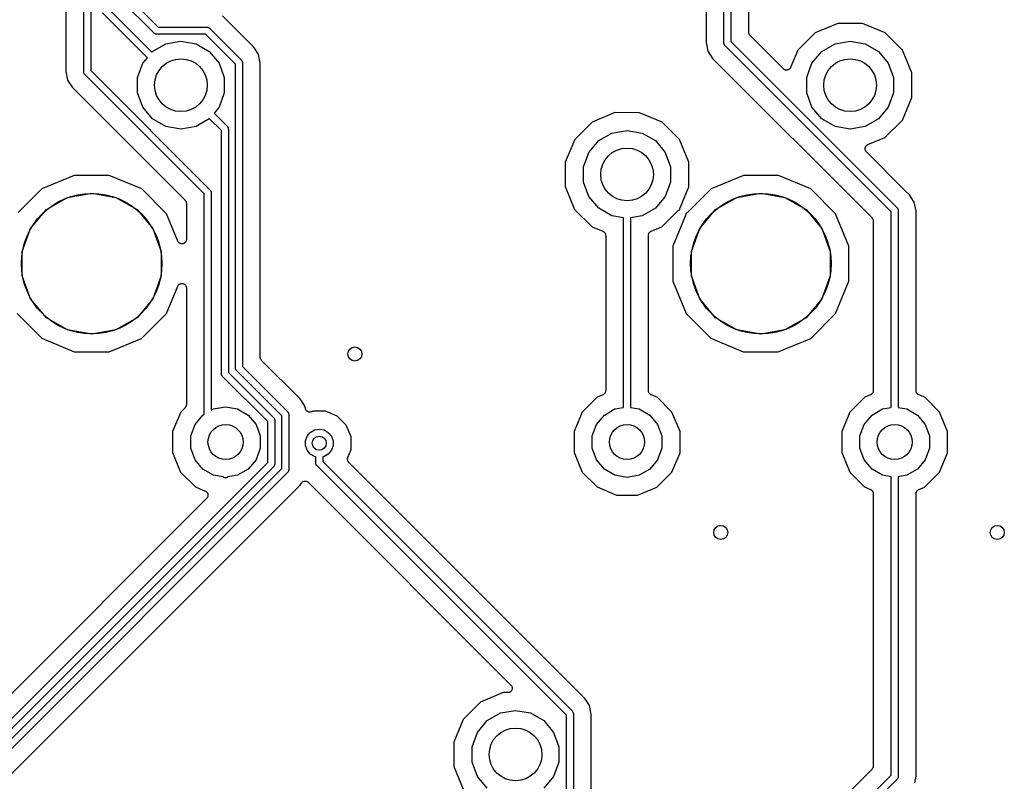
# Model space of a CAD drawing. Extents: x 88 to 361, y -189 to -115.
# Tile 23 of 36: x 198 to 226, y -158 to -136. Entities that reach past the tile are written whole.
import ezdxf

# ---------------------------------------------------------------- set-up
doc = ezdxf.new("R2010")
doc.units = 0
doc.header["$MEASUREMENT"] = 0
doc.layers.add('BLACK', color=7, linetype='CONTINUOUS')

msp = doc.modelspace()

# ---------------------------------------------------------------- linework, layer by layer
at = {"layer": 'Black'}
for p, q in [((199.798, -137.422), (199.798, -129.613)), ((199.998, -129.572), (199.998, -137.38)), ((218.022, -136.596), (218.022, -129.891)), ((218.222, -129.891), (218.222, -136.555)), ((199.29, -130.54), (199.29, -137.409)), ((217.514, -130.37), (217.514, -136.584)), ((218.73, -136.292), (218.73, -130.37)), ((201.802, -136.316), (200.843, -135.357)), ((201.014, -135.245), (201.914, -136.145)), ((200.506, -135.626), (201.738, -136.858)), ((201.609, -137.012), (200.335, -135.738)), ((204.637, -136.714), (203.748, -135.824)), ((201.914, -136.145), (203.309, -136.145)), ((203.309, -136.145), (203.313, -136.146)), ((203.313, -136.146), (203.318, -136.146)), ((203.318, -136.146), (203.33, -136.149)), ((203.33, -136.149), (203.343, -136.151)), ((203.343, -136.151), (203.347, -136.154)), ((203.347, -136.154), (203.351, -136.155)), ((203.351, -136.155), (203.362, -136.162)), ((203.362, -136.162), (203.373, -136.169)), ((203.373, -136.169), (203.376, -136.172)), ((203.376, -136.172), (203.38, -136.175)), ((203.38, -136.175), (204.287, -137.082)), ((221.267, -136.037), (220.621, -136.304)), ((221.966, -136.038), (221.267, -136.037)), ((222.612, -136.306), (221.966, -136.038)), ((201.805, -136.319), (201.802, -136.316)), ((201.808, -136.322), (201.805, -136.319)), ((201.82, -136.328), (201.808, -136.322)), ((201.83, -136.336), (201.82, -136.328)), ((201.835, -136.337), (201.83, -136.336)), ((201.838, -136.339), (201.835, -136.337)), ((201.851, -136.342), (201.838, -136.339)), ((201.864, -136.345), (201.851, -136.342)), ((201.868, -136.345), (201.864, -136.345)), ((201.873, -136.345), (201.868, -136.345)), ((203.267, -136.345), (201.873, -136.345)), ((204.116, -137.194), (203.267, -136.345)), ((218.731, -136.297), (218.73, -136.292)), ((218.731, -136.303), (218.731, -136.297)), ((218.735, -136.319), (218.731, -136.303)), ((218.738, -136.335), (218.735, -136.319)), ((218.741, -136.34), (218.738, -136.335)), ((218.742, -136.345), (218.741, -136.34)), ((218.752, -136.359), (218.742, -136.345)), ((218.76, -136.373), (218.752, -136.359)), ((218.764, -136.377), (218.76, -136.373)), ((218.768, -136.381), (218.764, -136.377)), ((219.715, -137.329), (218.768, -136.381)), ((220.621, -136.304), (220.126, -136.798)), ((223.106, -136.801), (222.612, -136.306)), ((201.759, -136.834), (202.136, -136.616)), ((202.136, -136.616), (202.565, -136.541)), ((202.565, -136.541), (202.994, -136.616)), ((202.994, -136.616), (203.371, -136.834)), ((204.766, -136.907), (204.637, -136.714)), ((217.514, -136.584), (217.563, -136.828)), ((218.023, -136.6), (218.022, -136.596)), ((218.023, -136.605), (218.023, -136.6)), ((218.026, -136.617), (218.023, -136.605)), ((218.029, -136.63), (218.026, -136.617)), ((218.031, -136.634), (218.029, -136.63)), ((218.032, -136.638), (218.031, -136.634)), ((218.039, -136.649), (218.032, -136.638)), ((218.046, -136.66), (218.039, -136.649)), ((218.049, -136.663), (218.046, -136.66)), ((218.052, -136.667), (218.049, -136.663)), ((222.785, -141.4), (218.052, -136.667)), ((218.222, -136.555), (222.956, -141.288)), ((220.809, -136.834), (221.186, -136.616)), ((221.186, -136.616), (221.615, -136.541)), ((221.615, -136.541), (222.044, -136.616)), ((222.044, -136.616), (222.421, -136.834)), ((201.479, -137.168), (201.609, -137.012)), ((201.738, -136.858), (201.759, -136.834)), ((203.371, -136.834), (203.651, -137.168)), ((204.775, -136.921), (204.766, -136.907)), ((204.824, -137.165), (204.775, -136.921)), ((217.563, -136.828), (217.701, -137.035)), ((217.701, -137.035), (222.24, -141.573)), ((220.126, -136.798), (219.922, -137.288)), ((220.529, -137.168), (220.809, -136.834)), ((222.421, -136.834), (222.701, -137.168)), ((223.373, -137.447), (223.106, -136.801)), ((201.33, -137.577), (201.479, -137.168)), ((203.651, -137.168), (203.8, -137.577)), ((204.116, -145.846), (204.116, -137.194)), ((204.287, -137.082), (204.289, -137.085)), ((204.289, -137.085), (204.293, -137.088)), ((204.293, -137.088), (204.299, -137.1)), ((204.299, -137.1), (204.307, -137.11)), ((204.307, -137.11), (204.308, -137.114)), ((204.308, -137.114), (204.31, -137.118)), ((204.31, -137.118), (204.312, -137.131)), ((204.312, -137.131), (204.316, -137.144)), ((204.316, -137.144), (204.315, -137.148)), ((204.315, -137.148), (204.316, -137.152)), ((204.316, -137.152), (204.316, -145.805)), ((204.824, -145.542), (204.824, -137.165)), ((219.727, -137.337), (219.715, -137.329)), ((219.737, -137.346), (219.727, -137.337)), ((219.745, -137.349), (219.737, -137.346)), ((219.751, -137.354), (219.745, -137.349)), ((219.765, -137.358), (219.751, -137.354)), ((219.85, -137.356), (219.838, -137.362)), ((219.864, -137.352), (219.85, -137.356)), ((219.87, -137.347), (219.864, -137.352)), ((219.878, -137.343), (219.87, -137.347)), ((219.888, -137.333), (219.878, -137.343)), ((219.899, -137.325), (219.888, -137.333)), ((219.903, -137.318), (219.899, -137.325)), ((219.909, -137.312), (219.903, -137.318)), ((219.915, -137.3), (219.909, -137.312)), ((219.922, -137.288), (219.915, -137.3)), ((220.38, -137.577), (220.529, -137.168)), ((222.701, -137.168), (222.85, -137.577)), ((199.29, -137.409), (199.339, -137.653)), ((199.799, -137.426), (199.798, -137.422)), ((199.798, -137.43), (199.799, -137.426)), ((199.802, -137.443), (199.798, -137.43)), ((199.804, -137.456), (199.802, -137.443)), ((199.806, -137.46), (199.804, -137.456)), ((199.807, -137.464), (199.806, -137.46)), ((199.815, -137.474), (199.807, -137.464)), ((199.821, -137.486), (199.815, -137.474)), ((199.825, -137.489), (199.821, -137.486)), ((199.827, -137.492), (199.825, -137.489)), ((203.227, -140.892), (199.827, -137.492)), ((199.998, -137.38), (203.398, -140.78)), ((201.33, -138.013), (201.33, -137.577)), ((203.8, -137.577), (203.8, -138.013)), ((219.777, -137.363), (219.765, -137.358)), ((219.786, -137.364), (219.777, -137.363)), ((219.794, -137.366), (219.786, -137.364)), ((219.808, -137.364), (219.794, -137.366)), ((219.822, -137.365), (219.808, -137.364)), ((219.83, -137.363), (219.822, -137.365)), ((219.838, -137.362), (219.83, -137.363)), ((220.38, -138.013), (220.38, -137.577)), ((222.85, -137.577), (222.85, -138.013)), ((223.372, -138.146), (223.373, -137.447)), ((199.339, -137.653), (199.477, -137.86)), ((199.477, -137.86), (202.682, -141.065)), ((201.479, -138.422), (201.33, -138.013)), ((203.8, -138.013), (203.651, -138.422)), ((220.529, -138.422), (220.38, -138.013)), ((222.85, -138.013), (222.701, -138.422)), ((223.104, -138.792), (223.372, -138.146)), ((201.759, -138.756), (201.479, -138.422)), ((203.651, -138.422), (203.506, -138.595)), ((220.809, -138.756), (220.529, -138.422)), ((222.701, -138.422), (222.421, -138.756)), ((202.136, -138.974), (201.759, -138.756)), ((203.371, -138.756), (202.994, -138.974)), ((203.377, -138.749), (203.371, -138.756)), ((203.716, -139.087), (203.377, -138.749)), ((203.506, -138.595), (203.887, -138.975)), ((214.917, -138.577), (214.271, -138.844)), ((215.616, -138.578), (214.917, -138.577)), ((216.262, -138.846), (215.616, -138.578)), ((221.186, -138.974), (220.809, -138.756)), ((222.421, -138.756), (222.044, -138.974)), ((202.565, -139.049), (202.136, -138.974)), ((202.994, -138.974), (202.565, -139.049)), ((203.887, -138.975), (203.889, -138.979)), ((203.889, -138.979), (203.893, -138.982)), ((203.893, -138.982), (203.899, -138.993)), ((203.899, -138.993), (203.907, -139.004)), ((203.907, -139.004), (203.908, -139.008)), ((203.908, -139.008), (203.91, -139.012)), ((203.91, -139.012), (203.912, -139.025)), ((203.912, -139.025), (203.916, -139.037)), ((203.916, -139.037), (203.915, -139.042)), ((214.271, -138.844), (213.776, -139.338)), ((216.756, -139.341), (216.262, -138.846)), ((221.615, -139.049), (221.186, -138.974)), ((222.044, -138.974), (221.615, -139.049)), ((222.609, -139.286), (223.104, -138.792)), ((203.716, -146.012), (203.716, -139.087)), ((203.915, -139.042), (203.916, -139.046)), ((203.916, -139.046), (203.916, -145.971)), ((214.459, -139.374), (214.836, -139.156)), ((214.836, -139.156), (215.265, -139.081)), ((215.265, -139.081), (215.694, -139.156)), ((215.694, -139.156), (216.071, -139.374)), ((222.122, -139.487), (222.609, -139.286)), ((213.776, -139.338), (213.508, -139.984)), ((214.179, -139.708), (214.459, -139.374)), ((216.071, -139.374), (216.351, -139.708)), ((217.023, -139.987), (216.756, -139.341)), ((222.045, -139.588), (222.047, -139.58)), ((222.045, -139.602), (222.045, -139.588)), ((222.047, -139.58), (222.048, -139.572)), ((222.048, -139.572), (222.054, -139.559)), ((222.054, -139.559), (222.058, -139.546)), ((222.058, -139.546), (222.063, -139.539)), ((222.063, -139.539), (222.067, -139.532)), ((222.067, -139.532), (222.076, -139.522)), ((222.076, -139.522), (222.085, -139.511)), ((222.085, -139.511), (222.092, -139.507)), ((222.092, -139.507), (222.098, -139.501)), ((222.098, -139.501), (222.11, -139.495)), ((222.11, -139.495), (222.122, -139.487)), ((214.03, -140.117), (214.179, -139.708)), ((216.351, -139.708), (216.5, -140.117)), ((222.044, -139.616), (222.045, -139.602)), ((222.046, -139.624), (222.044, -139.616)), ((222.047, -139.632), (222.046, -139.624)), ((222.052, -139.645), (222.047, -139.632)), ((222.055, -139.658), (222.052, -139.645)), ((222.06, -139.665), (222.055, -139.658)), ((222.063, -139.673), (222.06, -139.665)), ((222.073, -139.683), (222.063, -139.673)), ((222.081, -139.694), (222.073, -139.683)), ((223.184, -140.798), (222.081, -139.694)), ((213.508, -139.984), (213.507, -140.683)), ((214.03, -140.553), (214.03, -140.117)), ((216.5, -140.117), (216.5, -140.553)), ((217.022, -140.686), (217.023, -139.987)), ((199.528, -140.367), (198.606, -140.748)), ((200.526, -140.367), (199.528, -140.367)), ((201.448, -140.75), (200.526, -140.367)), ((218.578, -140.367), (217.656, -140.748)), ((219.576, -140.367), (218.578, -140.367)), ((220.498, -140.75), (219.576, -140.367)), ((213.507, -140.683), (213.774, -141.329)), ((214.179, -140.962), (214.03, -140.553)), ((216.5, -140.553), (216.351, -140.962)), ((216.775, -141.282), (217.022, -140.686)), ((198.606, -140.748), (197.932, -141.421)), ((198.735, -141.337), (199.338, -140.988)), ((199.338, -140.988), (200.025, -140.867)), ((200.025, -140.867), (200.712, -140.988)), ((200.712, -140.988), (201.315, -141.337)), ((202.152, -141.456), (201.448, -140.75)), ((203.227, -147.165), (203.227, -140.892)), ((203.398, -140.78), (203.4, -140.783)), ((203.4, -140.783), (203.404, -140.786)), ((203.404, -140.786), (203.41, -140.798)), ((203.41, -140.798), (203.418, -140.808)), ((203.418, -140.808), (203.419, -140.813)), ((203.419, -140.813), (203.421, -140.816)), ((203.421, -140.816), (203.423, -140.829)), ((203.423, -140.829), (203.427, -140.842)), ((203.427, -140.842), (203.426, -140.846)), ((203.426, -140.846), (203.427, -140.851)), ((203.427, -140.851), (203.427, -147.049)), ((214.459, -141.296), (214.179, -140.962)), ((216.351, -140.962), (216.071, -141.296)), ((217.656, -140.748), (216.982, -141.421)), ((217.785, -141.337), (218.388, -140.988)), ((218.388, -140.988), (219.075, -140.867)), ((219.075, -140.867), (219.762, -140.988)), ((219.762, -140.988), (220.365, -141.337)), ((221.202, -141.456), (220.498, -140.75)), ((223.306, -140.92), (223.184, -140.798)), ((223.184, -140.798), (223.184, -140.798)), ((223.352, -140.989), (223.306, -140.92)), ((223.444, -141.127), (223.352, -140.989)), ((202.682, -141.065), (202.685, -141.07)), ((202.685, -141.07), (202.689, -141.073)), ((202.689, -141.073), (202.698, -141.088)), ((202.698, -141.088), (202.707, -141.101)), ((202.707, -141.101), (202.709, -141.107)), ((202.709, -141.107), (202.711, -141.112)), ((202.711, -141.112), (202.714, -141.128)), ((202.714, -141.128), (202.719, -141.144)), ((202.719, -141.144), (202.718, -141.149)), ((202.718, -141.149), (202.719, -141.155)), ((202.719, -141.155), (202.719, -142.187)), ((223.493, -141.371), (223.444, -141.127)), ((198.286, -141.871), (198.735, -141.337)), ((201.315, -141.337), (201.764, -141.871)), ((202.475, -142.236), (202.152, -141.456)), ((213.774, -141.329), (214.268, -141.824)), ((214.836, -141.514), (214.459, -141.296)), ((215.165, -141.572), (214.836, -141.514)), ((215.694, -141.514), (215.365, -141.572)), ((216.071, -141.296), (215.694, -141.514)), ((216.259, -141.826), (216.722, -141.364)), ((216.929, -141.502), (216.567, -142.374)), ((216.722, -141.364), (216.738, -141.353)), ((216.738, -141.353), (216.754, -141.341)), ((216.754, -141.341), (216.756, -141.34)), ((216.756, -141.34), (216.758, -141.339)), ((216.758, -141.339), (216.767, -141.336)), ((216.765, -141.325), (216.766, -141.322)), ((216.767, -141.336), (216.765, -141.325)), ((216.766, -141.32), (216.771, -141.301)), ((216.766, -141.322), (216.766, -141.32)), ((216.771, -141.301), (216.775, -141.282)), ((216.934, -141.484), (216.929, -141.502)), ((216.939, -141.465), (216.934, -141.484)), ((216.946, -141.446), (216.937, -141.448)), ((216.937, -141.448), (216.939, -141.459)), ((216.939, -141.459), (216.938, -141.462)), ((216.938, -141.462), (216.939, -141.465)), ((216.948, -141.444), (216.946, -141.446)), ((216.951, -141.443), (216.948, -141.444)), ((216.966, -141.432), (216.951, -141.443)), ((216.982, -141.421), (216.966, -141.432)), ((217.336, -141.871), (217.785, -141.337)), ((220.365, -141.337), (220.814, -141.871)), ((221.583, -142.378), (221.202, -141.456)), ((222.785, -146.969), (222.785, -141.4)), ((222.956, -141.288), (222.958, -141.291)), ((222.958, -141.291), (222.962, -141.294)), ((222.962, -141.294), (222.968, -141.306)), ((222.968, -141.306), (222.976, -141.316)), ((222.976, -141.316), (222.977, -141.321)), ((222.977, -141.321), (222.979, -141.324)), ((222.979, -141.324), (222.981, -141.337)), ((222.981, -141.337), (222.985, -141.35)), ((222.985, -141.35), (222.984, -141.354)), ((222.984, -141.354), (222.985, -141.359)), ((222.985, -141.359), (222.985, -146.969)), ((223.493, -146.49), (223.493, -141.371)), ((214.268, -141.824), (214.579, -141.953)), ((215.165, -146.969), (215.165, -141.572)), ((215.365, -141.572), (215.365, -146.969)), ((215.952, -141.953), (216.259, -141.826)), ((222.24, -141.573), (222.243, -141.578)), ((222.243, -141.578), (222.247, -141.581)), ((222.247, -141.581), (222.256, -141.596)), ((222.256, -141.596), (222.265, -141.609)), ((222.265, -141.609), (222.267, -141.615)), ((222.267, -141.615), (222.269, -141.62)), ((222.269, -141.62), (222.272, -141.636)), ((222.272, -141.636), (222.277, -141.652)), ((222.277, -141.652), (222.276, -141.657)), ((222.276, -141.657), (222.277, -141.663)), ((222.277, -141.663), (222.277, -146.49)), ((198.048, -142.526), (198.286, -141.871)), ((201.764, -141.871), (202.002, -142.526)), ((214.579, -141.953), (214.586, -141.958)), ((214.586, -141.958), (214.593, -141.961)), ((214.593, -141.961), (214.604, -141.969)), ((214.604, -141.969), (214.616, -141.977)), ((214.616, -141.977), (214.621, -141.984)), ((214.621, -141.984), (214.627, -141.989)), ((214.627, -141.989), (214.634, -142.001)), ((214.634, -142.001), (214.643, -142.012)), ((214.643, -142.012), (214.645, -142.02)), ((214.645, -142.02), (214.649, -142.027)), ((214.649, -142.027), (214.652, -142.041)), ((214.652, -142.041), (214.656, -142.054)), ((214.656, -142.054), (214.656, -142.062)), ((214.656, -142.062), (214.657, -142.071)), ((214.657, -142.071), (214.657, -146.49)), ((215.873, -142.071), (215.874, -142.062)), ((215.873, -146.49), (215.873, -142.071)), ((215.874, -142.054), (215.878, -142.041)), ((215.874, -142.062), (215.874, -142.054)), ((215.878, -142.041), (215.881, -142.027)), ((215.881, -142.027), (215.885, -142.02)), ((215.885, -142.02), (215.887, -142.012)), ((215.887, -142.012), (215.896, -142.001)), ((215.896, -142.001), (215.903, -141.989)), ((215.903, -141.989), (215.909, -141.983)), ((215.909, -141.983), (215.914, -141.977)), ((215.914, -141.977), (215.926, -141.969)), ((215.926, -141.969), (215.936, -141.961)), ((215.936, -141.961), (215.944, -141.958)), ((215.944, -141.958), (215.952, -141.953)), ((217.098, -142.526), (217.336, -141.871)), ((220.814, -141.871), (221.052, -142.526)), ((202.485, -142.252), (202.475, -142.236)), ((202.495, -142.269), (202.485, -142.252)), ((202.497, -142.271), (202.495, -142.269)), ((202.498, -142.273), (202.497, -142.271)), ((202.514, -142.285), (202.498, -142.273)), ((202.528, -142.297), (202.514, -142.285)), ((202.531, -142.298), (202.528, -142.297)), ((202.533, -142.3), (202.531, -142.298)), ((202.552, -142.306), (202.533, -142.3)), ((202.57, -142.313), (202.552, -142.306)), ((202.573, -142.313), (202.57, -142.313)), ((202.575, -142.313), (202.573, -142.313)), ((202.595, -142.313), (202.575, -142.313)), ((202.614, -142.313), (202.595, -142.313)), ((202.617, -142.312), (202.614, -142.313)), ((202.619, -142.312), (202.617, -142.312)), ((202.637, -142.304), (202.619, -142.312)), ((202.655, -142.297), (202.637, -142.304)), ((202.658, -142.296), (202.655, -142.297)), ((202.66, -142.295), (202.658, -142.296)), ((202.674, -142.282), (202.66, -142.295)), ((202.689, -142.269), (202.674, -142.282)), ((202.691, -142.267), (202.689, -142.269)), ((202.693, -142.265), (202.691, -142.267)), ((202.702, -142.248), (202.693, -142.265)), ((202.711, -142.231), (202.702, -142.248)), ((202.712, -142.228), (202.711, -142.231)), ((202.713, -142.226), (202.712, -142.228)), ((202.716, -142.207), (202.713, -142.226)), ((202.719, -142.187), (202.716, -142.207)), ((216.567, -142.374), (216.567, -143.372)), ((221.583, -143.376), (221.583, -142.378)), ((198.048, -143.224), (198.048, -142.526)), ((202.002, -142.526), (202.002, -143.224)), ((217.098, -143.224), (217.098, -142.526)), ((221.052, -142.526), (221.052, -143.224)), ((198.286, -143.879), (198.048, -143.224)), ((202.002, -143.224), (201.764, -143.879)), ((217.336, -143.879), (217.098, -143.224)), ((221.052, -143.224), (220.814, -143.879)), ((202.15, -144.298), (202.475, -143.515)), ((202.475, -143.515), (202.485, -143.499)), ((202.485, -143.499), (202.495, -143.482)), ((202.495, -143.482), (202.497, -143.481)), ((202.497, -143.481), (202.498, -143.478)), ((202.498, -143.478), (202.514, -143.466)), ((202.514, -143.466), (202.528, -143.454)), ((202.528, -143.454), (202.531, -143.453)), ((202.531, -143.453), (202.533, -143.451)), ((202.533, -143.451), (202.552, -143.446)), ((202.552, -143.446), (202.57, -143.439)), ((202.57, -143.439), (202.573, -143.439)), ((202.573, -143.439), (202.576, -143.438)), ((202.576, -143.438), (202.595, -143.439)), ((202.595, -143.439), (202.614, -143.439)), ((202.614, -143.439), (202.617, -143.44)), ((202.617, -143.44), (202.62, -143.44)), ((202.62, -143.44), (202.637, -143.448)), ((202.637, -143.448), (202.655, -143.454)), ((202.655, -143.454), (202.658, -143.456)), ((202.658, -143.456), (202.66, -143.457)), ((202.66, -143.457), (202.675, -143.47)), ((202.675, -143.47), (202.689, -143.482)), ((202.689, -143.482), (202.691, -143.485)), ((202.691, -143.485), (202.693, -143.487)), ((202.693, -143.487), (202.702, -143.504)), ((202.702, -143.504), (202.711, -143.521)), ((202.711, -143.521), (202.712, -143.523)), ((202.712, -143.523), (202.713, -143.526)), ((216.567, -143.372), (216.948, -144.294)), ((221.2, -144.298), (221.583, -143.376)), ((202.713, -143.526), (202.716, -143.545)), ((202.716, -143.545), (202.719, -143.564)), ((202.719, -143.564), (202.719, -146.886)), ((198.735, -144.413), (198.286, -143.879)), ((201.764, -143.879), (201.315, -144.413)), ((217.785, -144.413), (217.336, -143.879)), ((220.814, -143.879), (220.365, -144.413)), ((197.898, -144.294), (198.602, -145)), ((201.444, -145.002), (202.15, -144.298)), ((216.948, -144.294), (217.652, -145)), ((220.494, -145.002), (221.2, -144.298)), ((199.338, -144.762), (198.735, -144.413)), ((201.315, -144.413), (200.712, -144.762)), ((218.388, -144.762), (217.785, -144.413)), ((220.365, -144.413), (219.762, -144.762)), ((200.025, -144.883), (199.338, -144.762)), ((200.712, -144.762), (200.025, -144.883)), ((219.075, -144.883), (218.388, -144.762)), ((219.762, -144.762), (219.075, -144.883)), ((198.602, -145), (199.524, -145.383)), ((200.522, -145.383), (201.444, -145.002)), ((217.652, -145), (218.574, -145.383)), ((219.572, -145.383), (220.494, -145.002)), ((199.524, -145.383), (200.522, -145.383)), ((218.574, -145.383), (219.572, -145.383)), ((204.825, -145.547), (204.824, -145.542)), ((204.824, -145.553), (204.825, -145.547)), ((204.829, -145.569), (204.824, -145.553)), ((204.832, -145.585), (204.829, -145.569)), ((204.834, -145.59), (204.832, -145.585)), ((204.836, -145.596), (204.834, -145.59)), ((204.845, -145.609), (204.836, -145.596)), ((204.854, -145.623), (204.845, -145.609)), ((204.858, -145.627), (204.854, -145.623)), ((204.861, -145.632), (204.858, -145.627)), ((205.956, -146.727), (204.861, -145.632)), ((203.717, -146.016), (203.716, -146.012)), ((203.716, -146.021), (203.717, -146.016)), ((203.72, -146.033), (203.716, -146.021)), ((203.722, -146.046), (203.72, -146.033)), ((203.724, -146.05), (203.722, -146.046)), ((203.916, -145.971), (205.206, -147.26)), ((204.117, -145.851), (204.116, -145.846)), ((204.116, -145.855), (204.117, -145.851)), ((204.12, -145.868), (204.116, -145.855)), ((204.122, -145.88), (204.12, -145.868)), ((204.124, -145.884), (204.122, -145.88)), ((204.125, -145.889), (204.124, -145.884)), ((204.133, -145.899), (204.125, -145.889)), ((204.139, -145.911), (204.133, -145.899)), ((204.143, -145.913), (204.139, -145.911)), ((204.145, -145.917), (204.143, -145.913)), ((205.435, -147.207), (204.145, -145.917)), ((204.316, -145.805), (205.606, -147.095)), ((203.725, -146.054), (203.724, -146.05)), ((203.733, -146.065), (203.725, -146.054)), ((203.739, -146.076), (203.733, -146.065)), ((203.743, -146.079), (203.739, -146.076)), ((203.745, -146.083), (203.743, -146.079)), ((205.035, -147.372), (203.745, -146.083)), ((214.578, -146.607), (214.412, -146.676)), ((214.586, -146.602), (214.578, -146.607)), ((214.593, -146.6), (214.586, -146.602)), ((214.604, -146.591), (214.593, -146.6)), ((214.616, -146.583), (214.604, -146.591)), ((214.621, -146.577), (214.616, -146.583)), ((214.627, -146.571), (214.621, -146.577)), ((214.634, -146.559), (214.627, -146.571)), ((214.643, -146.548), (214.634, -146.559)), ((214.645, -146.54), (214.643, -146.548)), ((214.649, -146.533), (214.645, -146.54)), ((214.652, -146.519), (214.649, -146.533)), ((214.656, -146.506), (214.652, -146.519)), ((214.657, -146.49), (214.656, -146.498)), ((214.656, -146.498), (214.656, -146.506)), ((215.874, -146.498), (215.873, -146.49)), ((215.874, -146.506), (215.874, -146.498)), ((215.878, -146.52), (215.874, -146.506)), ((215.881, -146.533), (215.878, -146.52)), ((215.885, -146.54), (215.881, -146.533)), ((215.887, -146.548), (215.885, -146.54)), ((215.896, -146.559), (215.887, -146.548)), ((215.903, -146.571), (215.896, -146.559)), ((215.909, -146.577), (215.903, -146.571)), ((215.914, -146.583), (215.909, -146.577)), ((215.926, -146.591), (215.914, -146.583)), ((215.936, -146.6), (215.926, -146.591)), ((215.944, -146.603), (215.936, -146.6)), ((215.951, -146.607), (215.944, -146.603)), ((216.12, -146.677), (215.951, -146.607)), ((222.198, -146.607), (222.032, -146.676)), ((222.206, -146.602), (222.198, -146.607)), ((222.213, -146.6), (222.206, -146.602)), ((222.224, -146.591), (222.213, -146.6)), ((222.236, -146.583), (222.224, -146.591)), ((222.241, -146.577), (222.236, -146.583)), ((222.247, -146.571), (222.241, -146.577)), ((222.254, -146.559), (222.247, -146.571)), ((222.263, -146.548), (222.254, -146.559)), ((222.265, -146.54), (222.263, -146.548)), ((222.269, -146.533), (222.265, -146.54)), ((222.272, -146.519), (222.269, -146.533)), ((222.276, -146.506), (222.272, -146.519)), ((222.277, -146.49), (222.276, -146.498)), ((222.276, -146.498), (222.276, -146.506)), ((223.494, -146.498), (223.493, -146.49)), ((223.494, -146.506), (223.494, -146.498)), ((223.498, -146.52), (223.494, -146.506)), ((223.501, -146.533), (223.498, -146.52)), ((223.505, -146.54), (223.501, -146.533)), ((223.507, -146.548), (223.505, -146.54)), ((223.516, -146.559), (223.507, -146.548)), ((223.523, -146.571), (223.516, -146.559)), ((223.529, -146.577), (223.523, -146.571)), ((223.534, -146.583), (223.529, -146.577)), ((223.546, -146.591), (223.534, -146.583)), ((223.556, -146.6), (223.546, -146.591)), ((223.564, -146.603), (223.556, -146.6)), ((223.571, -146.607), (223.564, -146.603)), ((223.74, -146.677), (223.571, -146.607)), ((202.719, -146.886), (202.718, -146.891)), ((206.031, -146.839), (205.956, -146.727)), ((206.094, -146.934), (206.031, -146.839)), ((214.412, -146.676), (213.987, -147.1)), ((216.544, -147.102), (216.12, -146.677)), ((222.032, -146.676), (221.607, -147.1)), ((224.164, -147.102), (223.74, -146.677)), ((202.557, -147.1), (202.327, -147.654)), ((202.682, -146.975), (202.557, -147.1)), ((202.685, -146.971), (202.682, -146.975)), ((202.689, -146.967), (202.685, -146.971)), ((202.698, -146.953), (202.689, -146.967)), ((202.707, -146.939), (202.698, -146.953)), ((202.709, -146.934), (202.707, -146.939)), ((202.711, -146.929), (202.709, -146.934)), ((202.714, -146.913), (202.711, -146.929)), ((202.719, -146.897), (202.714, -146.913)), ((202.718, -146.891), (202.719, -146.897)), ((203.19, -147.186), (203.227, -147.165)), ((203.427, -147.049), (203.492, -147.012)), ((203.492, -147.012), (203.835, -146.951)), ((203.835, -146.951), (204.178, -147.012)), ((204.178, -147.012), (204.48, -147.186)), ((205.606, -147.095), (205.608, -147.098)), ((205.608, -147.098), (205.612, -147.101)), ((205.612, -147.101), (205.618, -147.112)), ((205.618, -147.112), (205.626, -147.123)), ((205.626, -147.123), (205.627, -147.127)), ((205.627, -147.127), (205.629, -147.131)), ((205.629, -147.131), (205.631, -147.144)), ((205.631, -147.144), (205.635, -147.157)), ((205.635, -147.157), (205.634, -147.161)), ((205.634, -147.161), (205.635, -147.165)), ((205.635, -147.165), (205.635, -148.745)), ((206.108, -147.003), (206.094, -146.934)), ((206.109, -147.004), (206.108, -147.003)), ((206.109, -147.005), (206.109, -147.004)), ((206.117, -147.025), (206.109, -147.005)), ((206.124, -147.044), (206.117, -147.025)), ((206.125, -147.045), (206.124, -147.044)), ((206.126, -147.046), (206.125, -147.045)), ((206.14, -147.062), (206.126, -147.046)), ((206.153, -147.077), (206.14, -147.062)), ((206.154, -147.078), (206.153, -147.077)), ((206.155, -147.079), (206.154, -147.078)), ((206.174, -147.088), (206.155, -147.079)), ((206.192, -147.098), (206.174, -147.088)), ((206.193, -147.099), (206.192, -147.098)), ((206.194, -147.099), (206.193, -147.099)), ((206.215, -147.102), (206.194, -147.099)), ((206.236, -147.105), (206.215, -147.102)), ((206.237, -147.105), (206.236, -147.105)), ((206.238, -147.105), (206.237, -147.105)), ((206.258, -147.101), (206.238, -147.105)), ((206.279, -147.096), (206.258, -147.101)), ((206.28, -147.096), (206.279, -147.096)), ((206.281, -147.095), (206.28, -147.096)), ((206.322, -147.079), (206.281, -147.095)), ((206.683, -147.079), (206.322, -147.079)), ((207.017, -147.217), (206.683, -147.079)), ((213.987, -147.1), (213.757, -147.654)), ((214.62, -147.186), (214.922, -147.012)), ((214.922, -147.012), (215.165, -146.969)), ((215.365, -146.969), (215.608, -147.012)), ((215.608, -147.012), (215.91, -147.186)), ((216.773, -147.656), (216.544, -147.102)), ((221.607, -147.1), (221.377, -147.654)), ((222.24, -147.186), (222.542, -147.012)), ((222.542, -147.012), (222.785, -146.969)), ((222.985, -146.969), (223.228, -147.012)), ((223.228, -147.012), (223.53, -147.186)), ((224.393, -147.656), (224.164, -147.102)), ((202.966, -147.453), (203.19, -147.186)), ((204.48, -147.186), (204.704, -147.453)), ((205.035, -148.538), (205.035, -147.372)), ((205.206, -147.26), (205.208, -147.264)), ((205.208, -147.264), (205.212, -147.267)), ((205.212, -147.267), (205.218, -147.278)), ((205.218, -147.278), (205.226, -147.289)), ((205.226, -147.289), (205.227, -147.293)), ((205.227, -147.293), (205.229, -147.297)), ((205.229, -147.297), (205.231, -147.31)), ((205.231, -147.31), (205.235, -147.322)), ((205.235, -147.322), (205.234, -147.327)), ((205.234, -147.327), (205.235, -147.331)), ((205.235, -147.331), (205.235, -148.579)), ((205.435, -148.703), (205.435, -147.207)), ((207.272, -147.473), (207.017, -147.217)), ((214.396, -147.453), (214.62, -147.186)), ((215.91, -147.186), (216.134, -147.453)), ((222.016, -147.453), (222.24, -147.186)), ((223.53, -147.186), (223.754, -147.453)), ((202.327, -147.654), (202.327, -148.254)), ((202.846, -147.781), (202.966, -147.453)), ((204.704, -147.453), (204.824, -147.781)), ((206.154, -147.786), (206.244, -147.679)), ((206.244, -147.679), (206.365, -147.609)), ((206.365, -147.609), (206.502, -147.585)), ((206.502, -147.585), (206.639, -147.609)), ((206.639, -147.609), (206.76, -147.679)), ((206.76, -147.679), (206.85, -147.786)), ((207.41, -147.807), (207.272, -147.473)), ((213.757, -147.654), (213.757, -148.254)), ((214.276, -147.781), (214.396, -147.453)), ((216.134, -147.453), (216.254, -147.781)), ((216.773, -148.256), (216.773, -147.656)), ((221.377, -147.654), (221.377, -148.254)), ((221.896, -147.781), (222.016, -147.453)), ((223.754, -147.453), (223.874, -147.781)), ((224.393, -148.256), (224.393, -147.656)), ((202.846, -148.129), (202.846, -147.781)), ((204.824, -147.781), (204.824, -148.129)), ((206.107, -147.917), (206.154, -147.786)), ((206.107, -148.056), (206.107, -147.917)), ((206.85, -147.786), (206.897, -147.917)), ((206.897, -147.917), (206.897, -148.056)), ((207.41, -148.168), (207.41, -147.807)), ((214.276, -148.129), (214.276, -147.781)), ((216.254, -147.781), (216.254, -148.129)), ((221.896, -148.129), (221.896, -147.781)), ((223.874, -147.781), (223.874, -148.129)), ((202.327, -148.254), (202.556, -148.808)), ((202.966, -148.457), (202.846, -148.129)), ((204.824, -148.129), (204.704, -148.457)), ((206.154, -148.188), (206.107, -148.056)), ((206.244, -148.294), (206.154, -148.188)), ((206.85, -148.188), (206.76, -148.294)), ((206.897, -148.056), (206.85, -148.188)), ((207.316, -148.395), (207.41, -148.168)), ((213.757, -148.254), (213.986, -148.808)), ((214.396, -148.457), (214.276, -148.129)), ((216.254, -148.129), (216.134, -148.457)), ((216.543, -148.81), (216.773, -148.256)), ((221.377, -148.254), (221.606, -148.808)), ((222.016, -148.457), (221.896, -148.129)), ((223.874, -148.129), (223.754, -148.457)), ((224.163, -148.81), (224.393, -148.256)), ((196.633, -156.939), (205.035, -148.538)), ((203.19, -148.724), (202.966, -148.457)), ((204.704, -148.457), (204.48, -148.724)), ((206.365, -148.364), (206.244, -148.294)), ((206.402, -148.371), (206.365, -148.364)), ((206.402, -148.552), (206.402, -148.371)), ((206.403, -148.557), (206.402, -148.552)), ((206.402, -148.561), (206.403, -148.557)), ((206.406, -148.574), (206.402, -148.561)), ((206.639, -148.364), (206.602, -148.371)), ((206.602, -148.371), (206.602, -148.511)), ((206.602, -148.511), (213.71, -155.619)), ((206.76, -148.294), (206.639, -148.364)), ((207.306, -148.438), (207.309, -148.425)), ((207.307, -148.447), (207.306, -148.438)), ((207.306, -148.455), (207.307, -148.447)), ((207.31, -148.468), (207.306, -148.455)), ((207.309, -148.425), (207.31, -148.411)), ((207.31, -148.411), (207.314, -148.403)), ((207.312, -148.482), (207.31, -148.468)), ((207.316, -148.489), (207.312, -148.482)), ((207.314, -148.403), (207.316, -148.395)), ((207.318, -148.498), (207.316, -148.489)), ((207.326, -148.509), (207.318, -148.498)), ((207.332, -148.521), (207.326, -148.509)), ((207.338, -148.527), (207.332, -148.521)), ((207.343, -148.534), (207.338, -148.527)), ((214.061, -155.251), (207.343, -148.534)), ((214.62, -148.724), (214.396, -148.457)), ((216.134, -148.457), (215.91, -148.724)), ((222.24, -148.724), (222.016, -148.457)), ((223.754, -148.457), (223.53, -148.724)), ((205.206, -148.65), (196.804, -157.051)), ((197.033, -157.105), (205.435, -148.703)), ((205.606, -148.815), (197.204, -157.217)), ((202.556, -148.808), (202.98, -149.233)), ((203.492, -148.898), (203.19, -148.724)), ((204.48, -148.724), (204.178, -148.898)), ((205.208, -148.646), (205.206, -148.65)), ((205.212, -148.643), (205.208, -148.646)), ((205.218, -148.632), (205.212, -148.643)), ((205.226, -148.621), (205.218, -148.632)), ((205.227, -148.617), (205.226, -148.621)), ((205.229, -148.613), (205.227, -148.617)), ((205.231, -148.6), (205.229, -148.613)), ((205.235, -148.588), (205.231, -148.6)), ((205.235, -148.579), (205.234, -148.583)), ((205.234, -148.583), (205.235, -148.588)), ((205.608, -148.812), (205.606, -148.815)), ((205.612, -148.809), (205.608, -148.812)), ((205.618, -148.798), (205.612, -148.809)), ((205.626, -148.787), (205.618, -148.798)), ((205.627, -148.783), (205.626, -148.787)), ((205.629, -148.779), (205.627, -148.783)), ((205.631, -148.766), (205.629, -148.779)), ((205.635, -148.753), (205.631, -148.766)), ((205.635, -148.745), (205.634, -148.749)), ((205.634, -148.749), (205.635, -148.753)), ((206.408, -148.587), (206.406, -148.574)), ((206.41, -148.59), (206.408, -148.587)), ((206.411, -148.595), (206.41, -148.59)), ((206.419, -148.605), (206.411, -148.595)), ((206.425, -148.617), (206.419, -148.605)), ((206.429, -148.62), (206.425, -148.617)), ((206.431, -148.623), (206.429, -148.62)), ((213.54, -155.732), (206.431, -148.623)), ((213.986, -148.808), (214.41, -149.233)), ((214.922, -148.898), (214.62, -148.724)), ((215.91, -148.724), (215.608, -148.898)), ((216.118, -149.234), (216.543, -148.81)), ((221.606, -148.808), (222.03, -149.233)), ((222.542, -148.898), (222.24, -148.724)), ((223.53, -148.724), (223.228, -148.898)), ((223.738, -149.234), (224.163, -148.81)), ((203.766, -148.947), (203.492, -148.898)), ((203.785, -148.962), (203.766, -148.947)), ((203.818, -148.974), (203.785, -148.962)), ((203.852, -148.974), (203.818, -148.974)), ((203.885, -148.962), (203.852, -148.974)), ((203.904, -148.947), (203.885, -148.962)), ((204.178, -148.898), (203.904, -148.947)), ((205.956, -149.183), (205.997, -149.122)), ((205.997, -149.122), (205.998, -149.121)), ((205.998, -149.121), (205.999, -149.12)), ((205.999, -149.12), (206.013, -149.105)), ((206.013, -149.105), (206.028, -149.09)), ((206.028, -149.09), (206.029, -149.09)), ((206.029, -149.09), (206.03, -149.089)), ((206.03, -149.089), (206.049, -149.08)), ((206.049, -149.08), (206.067, -149.071)), ((206.067, -149.071), (206.069, -149.071)), ((206.069, -149.071), (206.07, -149.07)), ((206.07, -149.07), (206.09, -149.068)), ((206.09, -149.068), (206.111, -149.066)), ((206.111, -149.066), (206.112, -149.066)), ((206.112, -149.066), (206.114, -149.066)), ((206.114, -149.066), (206.134, -149.071)), ((206.134, -149.071), (206.154, -149.076)), ((206.154, -149.076), (206.155, -149.077)), ((206.155, -149.077), (206.156, -149.077)), ((206.156, -149.077), (206.173, -149.089)), ((206.173, -149.089), (206.191, -149.101)), ((206.191, -149.101), (206.191, -149.102)), ((206.191, -149.102), (206.193, -149.103)), ((206.193, -149.103), (211.96, -154.87)), ((215.265, -148.959), (214.922, -148.898)), ((215.608, -148.898), (215.265, -148.959)), ((222.785, -148.941), (222.542, -148.898)), ((222.785, -157.439), (222.785, -148.941)), ((223.228, -148.898), (222.985, -148.941)), ((222.985, -148.941), (222.985, -157.48)), ((197.749, -157.39), (205.956, -149.183)), ((202.98, -149.233), (203.258, -149.348)), ((203.258, -149.348), (203.269, -149.356)), ((203.269, -149.356), (203.282, -149.361)), ((203.282, -149.361), (203.288, -149.367)), ((203.288, -149.367), (203.295, -149.372)), ((203.295, -149.372), (203.303, -149.383)), ((203.303, -149.383), (203.313, -149.393)), ((203.313, -149.393), (203.317, -149.4)), ((203.317, -149.4), (203.322, -149.407)), ((203.322, -149.407), (203.326, -149.42)), ((214.41, -149.233), (214.964, -149.463)), ((215.564, -149.463), (216.118, -149.234)), ((222.03, -149.233), (222.199, -149.303)), ((222.199, -149.303), (222.206, -149.307)), ((222.206, -149.307), (222.213, -149.31)), ((222.213, -149.31), (222.224, -149.319)), ((222.224, -149.319), (222.236, -149.327)), ((222.236, -149.327), (222.241, -149.333)), ((222.241, -149.333), (222.247, -149.339)), ((222.247, -149.339), (222.254, -149.351)), ((222.254, -149.351), (222.263, -149.362)), ((222.263, -149.362), (222.265, -149.37)), ((222.265, -149.37), (222.269, -149.377)), ((222.269, -149.377), (222.272, -149.39)), ((222.272, -149.39), (222.276, -149.404)), ((222.276, -149.404), (222.276, -149.412)), ((223.494, -149.404), (223.498, -149.391)), ((223.494, -149.412), (223.494, -149.404)), ((223.498, -149.391), (223.501, -149.377)), ((223.501, -149.377), (223.505, -149.37)), ((223.505, -149.37), (223.507, -149.362)), ((223.507, -149.362), (223.516, -149.351)), ((223.516, -149.351), (223.523, -149.339)), ((223.523, -149.339), (223.529, -149.333)), ((223.529, -149.333), (223.534, -149.327)), ((223.534, -149.327), (223.546, -149.319)), ((223.546, -149.319), (223.556, -149.31)), ((223.556, -149.31), (223.564, -149.308)), ((223.564, -149.308), (223.572, -149.303)), ((223.572, -149.303), (223.738, -149.234)), ((203.299, -149.555), (196.283, -156.571)), ((203.307, -149.544), (203.299, -149.555)), ((203.316, -149.534), (203.307, -149.544)), ((203.319, -149.526), (203.316, -149.534)), ((203.324, -149.519), (203.319, -149.526)), ((203.328, -149.506), (203.324, -149.519)), ((203.326, -149.42), (203.332, -149.433)), ((203.333, -149.493), (203.328, -149.506)), ((203.332, -149.433), (203.333, -149.441)), ((203.333, -149.441), (203.335, -149.449)), ((203.336, -149.477), (203.333, -149.485)), ((203.333, -149.485), (203.333, -149.493)), ((203.335, -149.449), (203.334, -149.463)), ((203.334, -149.463), (203.336, -149.477)), ((214.964, -149.463), (215.564, -149.463)), ((222.276, -149.412), (222.277, -149.42)), ((222.277, -149.42), (222.277, -157.176)), ((223.493, -149.42), (223.494, -149.412)), ((223.493, -157.467), (223.493, -149.42)), ((211.96, -154.87), (211.97, -154.884)), ((211.97, -154.884), (211.98, -154.897)), ((211.98, -154.897), (211.982, -154.902)), ((211.986, -155.008), (211.98, -155.024)), ((211.982, -154.902), (211.985, -154.906)), ((211.985, -154.906), (211.99, -154.923)), ((211.993, -154.993), (211.986, -155.008)), ((211.99, -154.923), (211.995, -154.938)), ((211.995, -154.982), (211.993, -154.987)), ((211.993, -154.987), (211.993, -154.993)), ((211.995, -154.938), (211.995, -154.944)), ((211.995, -154.944), (211.997, -154.949)), ((211.997, -154.949), (211.995, -154.966)), ((211.995, -154.966), (211.995, -154.982)), ((211.742, -155.087), (211.096, -155.354)), ((211.87, -155.087), (211.742, -155.087)), ((211.887, -155.084), (211.87, -155.087)), ((211.903, -155.083), (211.887, -155.084)), ((211.908, -155.08), (211.903, -155.083)), ((211.914, -155.08), (211.908, -155.08)), ((211.928, -155.071), (211.914, -155.08)), ((211.943, -155.064), (211.928, -155.071)), ((211.947, -155.06), (211.943, -155.064)), ((211.952, -155.057), (211.947, -155.06)), ((211.962, -155.045), (211.952, -155.057)), ((211.974, -155.033), (211.962, -155.045)), ((211.977, -155.028), (211.974, -155.033)), ((211.98, -155.024), (211.977, -155.028)), ((214.109, -155.323), (214.061, -155.251)), ((211.096, -155.354), (210.601, -155.848)), ((214.199, -155.458), (214.109, -155.323)), ((214.248, -155.703), (214.199, -155.458)), ((210.601, -155.848), (210.333, -156.494)), ((211.284, -155.884), (211.661, -155.666)), ((211.661, -155.666), (212.09, -155.591)), ((212.09, -155.591), (212.519, -155.666)), ((212.519, -155.666), (212.896, -155.884)), ((213.54, -162.652), (213.54, -155.732)), ((213.71, -155.619), (213.713, -155.623)), ((213.713, -155.623), (213.716, -155.626)), ((213.716, -155.626), (213.723, -155.637)), ((213.723, -155.637), (213.73, -155.648)), ((213.73, -155.648), (213.731, -155.652)), ((213.731, -155.652), (213.734, -155.656)), ((213.734, -155.656), (213.736, -155.669)), ((213.736, -155.669), (213.739, -155.681)), ((213.739, -155.681), (213.739, -155.686)), ((213.739, -155.686), (213.74, -155.69)), ((213.74, -155.69), (213.74, -162.693)), ((214.248, -162.681), (214.248, -155.703)), ((211.004, -156.218), (211.284, -155.884)), ((212.896, -155.884), (213.176, -156.218)), ((210.855, -156.627), (211.004, -156.218)), ((213.176, -156.218), (213.325, -156.627)), ((210.333, -156.494), (210.332, -157.193)), ((210.855, -157.063), (210.855, -156.627)), ((213.325, -156.627), (213.325, -157.063)), ((210.332, -157.193), (210.599, -157.839)), ((211.004, -157.472), (210.855, -157.063)), ((213.325, -157.063), (213.176, -157.472)), ((222.247, -157.257), (222.243, -157.261)), ((222.256, -157.243), (222.247, -157.257)), ((222.265, -157.229), (222.256, -157.243)), ((222.267, -157.224), (222.265, -157.229)), ((222.269, -157.219), (222.267, -157.224)), ((222.272, -157.203), (222.269, -157.219)), ((222.277, -157.187), (222.272, -157.203)), ((222.277, -157.176), (222.276, -157.181)), ((222.276, -157.181), (222.277, -157.187)), ((211.284, -157.806), (211.004, -157.472)), ((213.176, -157.472), (212.896, -157.806)), ((222.24, -157.265), (213.966, -165.539)), ((213.994, -166.23), (222.785, -157.439)), ((222.243, -157.261), (222.24, -157.265)), ((222.968, -157.533), (222.962, -157.544)), ((222.976, -157.522), (222.968, -157.533)), ((222.977, -157.518), (222.976, -157.522)), ((222.979, -157.514), (222.977, -157.518)), ((222.981, -157.501), (222.979, -157.514)), ((222.985, -157.489), (222.981, -157.501)), ((222.985, -157.48), (222.984, -157.484)), ((222.984, -157.484), (222.985, -157.489)), ((223.455, -157.658), (223.493, -157.467)), ((222.956, -157.551), (214.126, -166.38)), ((222.958, -157.547), (222.956, -157.551)), ((222.962, -157.544), (222.958, -157.547))]:
    msp.add_line(p, q, dxfattribs=at)
for centre, radius in [((202.565, -137.795), 0.7506), ((221.615, -137.795), 0.7506), ((215.265, -140.335), 0.7506), ((200.025, -142.875), 2), ((219.075, -142.875), 2), ((207.518, -145.447), 0.2), ((203.835, -147.955), 0.5), ((215.265, -147.955), 0.5), ((222.885, -147.955), 0.5), ((206.502, -147.987), 0.2), ((217.932, -150.527), 0.2), ((225.806, -150.527), 0.2), ((212.09, -156.845), 0.7506)]:
    msp.add_circle(centre, radius, dxfattribs=at)

doc.saveas('drawing.dxf')
